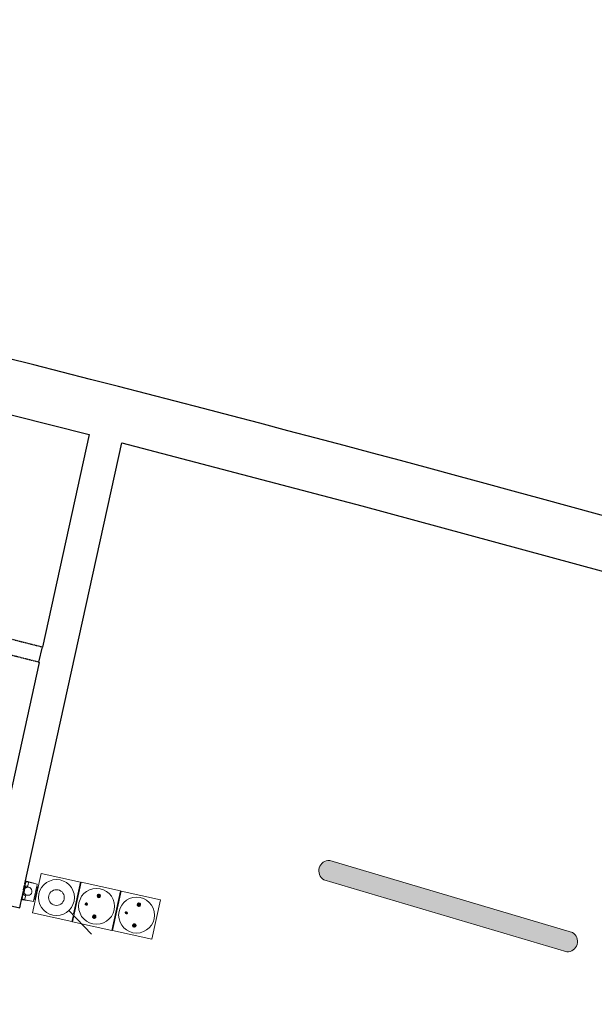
# Model space of a CAD drawing. Header units: millimetres. Extents: x -2845 to 74013, y -36085 to 13748.
# Tile 10 of 12: x 64715 to 67279, y -29614 to -25219. Entities that reach past the tile are written whole.
import ezdxf

# ---------------------------------------------------------------- set-up
doc = ezdxf.new("R2010")
doc.units = ezdxf.units.MM
doc.linetypes.add('Tiret', pattern=[2.5, 1.25, -1.25])
doc.linetypes.add('Tiret_2_', pattern=[2.5, 1.25, -1.25])
for name, color, linetype, lineweight in [('A-DETL-GENF', 7, 'Continuous', 18), ('A-DOOR', 7, 'Continuous', 25), ('A-WALL', 7, 'Continuous', 25), ('I-WALL', 7, 'Continuous', 25), ('INSTAL ELECTRIQUE', 7, 'Continuous', 18)]:
    doc.layers.add(name, color=color, linetype=linetype, lineweight=lineweight)
doc.layers.add('A-DOOR-HDLN', color=5, linetype='Tiret', lineweight=25, true_color=0x0000ff)

# ---------------------------------------------------------------- blocks, each defined once
blk = doc.blocks.new('Ouverture en rectangle - Ouverture en rectangle _80x207_-3421789-2021_015_1111_DCE_1_50_S1_CFO_GEN')
at = {"layer": 'A-DOOR-HDLN', "linetype": 'Tiret_2_'}
for p, q in [((-400, 35), (400, 35)), ((400, -35), (-400, -35))]:
    blk.add_line(p, q, dxfattribs=at)
blk = doc.blocks.new('B02_DC_STR_rvt-1-2021_015_1111_DCE_1_50_S1_CFO_GEN')
at = {"layer": 'A-WALL', "flags": 128}
for points in [[(8466.5, -26250.7), (9315.9, -26447.1), (10164, -26649.3), (11010.6, -26857.2), (11855.9, -27071)], [(12001.2, -27108.3), (13071.8, -27389.2), (14139.9, -27679.4), (15205.4, -27978.8), (16268.3, -28287.4), (17328.4, -28605.3), (18385.8, -28932.3), (19440.3, -29268.5), (20491.9, -29613.8)]]:
    blk.add_lwpolyline(points, dxfattribs=at)
at = {"layer": 'A-WALL'}
blk.add_arc((-19860.1, -150719.6), 127891.4, 71.44191, 78.903368, dxfattribs=at)
at = {"layer": 'I-WALL'}
for p, q in [((11568.8, -29076.7), (12001.2, -27108.3)), ((11855.9, -27071), (11647.6, -28019.1)), ((11646.2, -28018.7), (11629.1, -28086.6)), ((11647.6, -28019.1), (11646.2, -28018.7)), ((11632.6, -28087.5), (11399, -29150.8)), ((11629.1, -28086.6), (11632.6, -28087.5)), ((11563.2, -29102.5), (11567.6, -29082.2)), ((11545.5, -29183), (11556.4, -29133)), ((11557.7, -29127.5), (11562.1, -29107.3)), ((11399, -29150.8), (11545.5, -29183))]:
    blk.add_line(p, q, dxfattribs=at)
at = {"layer": 'A-DOOR', "color": 5, "lineweight": 25, "true_color": 0x0000ff, "rotation": 345.8164849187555}
blk.add_blockref('Ouverture en rectangle - Ouverture en rectangle _80x207_-3421789-2021_015_1111_DCE_1_50_S1_CFO_GEN', (11249.8, -27954.6), dxfattribs=at)
blk = doc.blocks.new('604_REGLETTE ETANCHE 120CM - 604_REGLETTE ETANCHE 120CM-6879838-2021_015_1111_DCE_1_50_S1_CFO_GEN')
at = {"layer": 'INSTAL ELECTRIQUE', "true_color": 0xf6d57a}
blk.add_hatch(color=41, dxfattribs=at).paths.add_polyline_path([(45, -565), (41, -575.4), (34.6, -584.5), (26.3, -591.9), (16.4, -597), (5.6, -599.7), (-5.6, -599.7), (-16.4, -597), (-26.3, -591.9), (-34.6, -584.5), (-41, -575.4), (-45, -565), (-45, 565), (-41, 575.4), (-34.6, 584.5), (-26.3, 591.9), (-16.4, 597), (-5.6, 599.7), (5.6, 599.7), (16.4, 597), (26.3, 591.9), (34.6, 584.5), (41, 575.4), (45, 565), (45, -500.7)])
at = {"layer": 'INSTAL ELECTRIQUE'}
for p, q in [((-45, -565), (-45, 565)), ((45, 565), (45, -565))]:
    blk.add_line(p, q, dxfattribs=at)
for centre, start, end in [((0, 553.6), 14.25, 165.75), ((0, -553.6), 194.25, 345.75)]:
    blk.add_arc(centre, 46.4, start, end, dxfattribs=at)
blk = doc.blocks.new('603_3POSTES_VERTICAUX_PLEXO - 603_3POSTES_VERTICAUX_PLEXO-7091303-2021_015_1111_DCE_1_50_S1_CFO_GEN')
at = {"layer": 'A-DETL-GENF'}
for points in [[(-4.3, -289), (-1.3, -291.3), (0, -291.5), (2.5, -290.8), (4.8, -287.8), (4.3, -284), (2.5, -282.2), (-1.3, -281.7), (-4.3, -284), (-4.8, -285.2)], [(-55, -335.5), (-54.3, -337.4), (-51.4, -340.3), (-47.5, -341.3), (-43.6, -340.3), (-42, -339), (-39.9, -335.5), (-39.7, -333.5), (-40.7, -329.6), (-43.6, -326.7), (-47.5, -325.7), (-49.5, -325.9), (-53, -328), (-55, -331.5)], [(39.9, -335.5), (40.7, -337.4), (43.6, -340.3), (47.5, -341.3), (51.4, -340.3), (53, -339), (55, -335.5), (55.3, -333.5), (54.3, -329.6), (51.4, -326.7), (47.5, -325.7), (45.5, -325.9), (42, -328), (39.9, -331.5)], [(-4.3, -472), (-1.3, -474.3), (0, -474.5), (2.5, -473.8), (4.8, -470.8), (4.3, -467), (2.5, -465.2), (-1.3, -464.7), (-4.3, -467), (-4.8, -468.2)], [(-55, -518.5), (-54.3, -520.4), (-51.4, -523.3), (-47.5, -524.3), (-43.6, -523.3), (-42, -522), (-39.9, -518.5), (-39.7, -516.5), (-40.7, -512.6), (-43.6, -509.7), (-47.5, -508.7), (-49.5, -508.9), (-53, -511), (-55, -514.5)], [(39.9, -518.5), (40.7, -520.4), (43.6, -523.3), (47.5, -524.3), (51.4, -523.3), (53, -522), (55, -518.5), (55.3, -516.5), (54.3, -512.6), (51.4, -509.7), (47.5, -508.7), (45.5, -508.9), (42, -511), (39.9, -514.5)]]:
    blk.add_hatch(color=256, dxfattribs=at).paths.add_polyline_path(points)
for p, q in [((-90, -60.5), (90, -60.5)), ((-90, -240.5), (-90, -60.5)), ((90, -60.5), (90, -240.5)), ((-44.4, -217.1), (-125.5, -338.8)), ((-65, -240.5), (-90, -240.5)), ((-90, -243.5), (90, -243.5)), ((-90, -423.5), (-90, -243.5)), ((90, -240.5), (-55, -240.5)), ((90, -243.5), (90, -423.5)), ((90, -423.5), (-90, -423.5)), ((-90, -426.5), (90, -426.5)), ((-90, -606.5), (-90, -426.5)), ((90, -426.5), (90, -606.5)), ((90, -606.5), (-90, -606.5))]:
    blk.add_line(p, q, dxfattribs=at)
for centre, radius in [((0, -150.5), 80), ((0, -150.5), 35), ((0, -333.5), 80), ((0, -286.5), 5), ((-47.5, -333.5), 7.82), ((47.5, -333.5), 7.82), ((0, -516.5), 80), ((0, -469.5), 5), ((-47.5, -516.5), 7.82), ((47.5, -516.5), 7.82)]:
    blk.add_circle(centre, radius, dxfattribs=at)
for centre, radius, start, end in [((0, -286.5), 5, 360, 180), ((0, -286.5), 5, 180, 360), ((-47.5, -333.5), 7.82, 360, 180), ((-47.5, -333.5), 7.82, 180, 360), ((47.5, -333.5), 7.82, 360, 180), ((47.5, -333.5), 7.82, 180, 360), ((0, -469.5), 5, 360, 180), ((0, -469.5), 5, 180, 360), ((-47.5, -516.5), 7.82, 360, 180), ((-47.5, -516.5), 7.82, 180, 360), ((47.5, -516.5), 7.82, 360, 180), ((47.5, -516.5), 7.82, 180, 360)]:
    blk.add_arc(centre, radius, start, end, dxfattribs=at)
blk = doc.blocks.new('Legrand_Plexo_boitier_vertical_3_postes_gris_069680L - Legrand_Plexo_boitier_vertical_3_postes_gris_069680L-7081495-2021_015_1111_DCE_1_50_S1_CFO_GEN')
at = {"layer": 'INSTAL ELECTRIQUE'}
for p, q in [((11561.4, -29119.9), (11567.8, -29090.7)), ((11567.9, -29090.7), (11561.5, -29119.9)), ((11569.1, -29075.6), (11567.3, -29083.4)), ((11567.6, -29082.2), (11567.3, -29083.4)), ((11567.6, -29082.2), (11567.3, -29083.4)), ((11567.6, -29082.2), (11567.3, -29083.4)), ((11567.6, -29082.2), (11567.3, -29083.4)), ((11567.6, -29082.2), (11567.3, -29083.4)), ((11567.3, -29083.4), (11569.3, -29083.8)), ((11567.3, -29083.4), (11569.3, -29083.8)), ((11567.3, -29083.4), (11569.3, -29083.8)), ((11567.8, -29090.7), (11569.7, -29081.9)), ((11567.9, -29090.7), (11567.8, -29090.7)), ((11569.1, -29075.6), (11568.8, -29076.7)), ((11569.1, -29075.6), (11568.8, -29076.7)), ((11569.1, -29075.6), (11568.8, -29076.7)), ((11569.1, -29075.6), (11568.8, -29076.7)), ((11569.1, -29075.6), (11568.8, -29076.7)), ((11571, -29076), (11569.1, -29075.6)), ((11571, -29076), (11569.1, -29075.6)), ((11571, -29076), (11569.1, -29075.6)), ((11571, -29075.9), (11569.7, -29081.9)), ((11571, -29075.9), (11572.5, -29069.5)), ((11573, -29067), (11572.5, -29069.5)), ((11572.7, -29068.2), (11572.9, -29067.3)), ((11573, -29067), (11573.7, -29064.3)), ((11584.9, -29068.9), (11573, -29067)), ((11586.2, -29067.7), (11573.7, -29064.3)), ((11608.5, -29073.6), (11576, -29064.8)), ((11581, -29091.1), (11582.4, -29084.7)), ((11581, -29091.1), (11582.2, -29085.8)), ((11581.4, -29084.5), (11581.1, -29086)), ((11581.4, -29084.5), (11582.9, -29078)), ((11584, -29077.4), (11582.4, -29084.7)), ((11584.3, -29071.6), (11582.9, -29078)), ((11584, -29077.4), (11585.4, -29071)), ((11584.3, -29071.6), (11584.9, -29068.9)), ((11586.1, -29068), (11584.9, -29068.9)), ((11586.1, -29068), (11585.4, -29071)), ((11586.1, -29091.5), (11585.9, -29091.4)), ((11623.8, -29078.2), (11586.1, -29068)), ((11620.5, -29093.1), (11621.8, -29087.1)), ((11623.2, -29080.7), (11621.8, -29087.1)), ((11623.2, -29080.7), (11623.8, -29078.2)), ((11557.9, -29126.3), (11556.2, -29134.2)), ((11556.4, -29133), (11556.2, -29134.2)), ((11556.4, -29133), (11556.2, -29134.2)), ((11556.4, -29133), (11556.2, -29134.2)), ((11556.4, -29133), (11556.2, -29134.2)), ((11556.4, -29133), (11556.2, -29134.2)), ((11556.2, -29134.2), (11558.1, -29134.6)), ((11556.2, -29134.2), (11558.1, -29134.6)), ((11556.2, -29134.2), (11558.1, -29134.6)), ((11556.7, -29141.1), (11558.1, -29134.7)), ((11557.9, -29126.3), (11557.7, -29127.5)), ((11557.9, -29126.3), (11557.7, -29127.5)), ((11557.9, -29126.3), (11557.7, -29127.5)), ((11557.9, -29126.3), (11557.7, -29127.5)), ((11557.9, -29126.3), (11557.7, -29127.5)), ((11559.9, -29126.8), (11557.9, -29126.3)), ((11559.9, -29126.8), (11557.9, -29126.3)), ((11559.9, -29126.8), (11557.9, -29126.3)), ((11559.4, -29128.7), (11558.1, -29134.7)), ((11559.4, -29128.7), (11561.4, -29119.9)), ((11561.4, -29119.9), (11561.5, -29119.9)), ((11563.4, -29101.5), (11561.9, -29108.3)), ((11562.1, -29107.3), (11561.9, -29108.3)), ((11562.1, -29107.3), (11561.9, -29108.3)), ((11561.9, -29108.1), (11561.9, -29108.3)), ((11561.9, -29108.3), (11563.8, -29108.7)), ((11561.9, -29108.3), (11563.8, -29108.7)), ((11563.4, -29101.5), (11563.2, -29102.5)), ((11563.4, -29101.5), (11563.2, -29102.5)), ((11565.3, -29101.9), (11563.4, -29101.5)), ((11563.4, -29101.5), (11563.4, -29101.6)), ((11565.3, -29101.9), (11563.4, -29101.5)), ((11569, -29096.8), (11565, -29114.9)), ((11569.7, -29137.8), (11571.2, -29131.3)), ((11572.1, -29131.5), (11570.5, -29138.8)), ((11571.5, -29129.7), (11571.2, -29131.3)), ((11572.1, -29131.5), (11573.6, -29125)), ((11572.4, -29130.2), (11573.5, -29125.1)), ((11578.2, -29126.8), (11578.3, -29126.9)), ((11620.5, -29093.1), (11610.2, -29139.8)), ((11555.8, -29145.9), (11556.2, -29143.6)), ((11555.8, -29145.9), (11568.5, -29148.1)), ((11556.7, -29141.1), (11556.2, -29143.6)), ((11556.2, -29143.3), (11556.4, -29142.2)), ((11556.2, -29143.6), (11567.7, -29146.9)), ((11558, -29146.8), (11591.2, -29152.4)), ((11567.7, -29146.9), (11568.3, -29144.2)), ((11567.7, -29146.9), (11568.5, -29148.2)), ((11569.7, -29137.8), (11568.3, -29144.2)), ((11569.1, -29145.2), (11568.5, -29148.2)), ((11568.5, -29148.2), (11607, -29154.7)), ((11569.1, -29145.2), (11570.5, -29138.8)), ((11607, -29154.7), (11607.5, -29152.2)), ((11608.9, -29145.8), (11607.5, -29152.2)), ((11608.9, -29145.8), (11610.2, -29139.8))]:
    blk.add_line(p, q, dxfattribs=at)
for centre, major_axis, start_param, end_param in [((11582.2, -29109.2), (3.9, 17.7), 2.109282, 7.315496), ((11582, -29109.1), (5, 22.7), 0.779922, 0.872345), ((11582.1, -29109.1), (5, 22.7), 0.212914, 0.872345), ((11582.2, -29109.2), (3.9, 17.7), 0.279973, 0.781531), ((11582, -29109.1), (5, 22.7), 2.269248, 2.36167), ((11582.1, -29109.1), (5, 22.7), 2.269248, 2.928679), ((11582.2, -29109.2), (3.9, 17.7), 2.360061, 2.86162)]:
    blk.add_ellipse(centre, major_axis=major_axis, ratio=0.998781, start_param=start_param, end_param=end_param, dxfattribs=at)
blk = doc.blocks.new('Legrand_Plexo_composable_poussoir_NO_gris_069540L - Legrand_Plexo_composable_poussoir_NO_gris_069540L-7081480-2021_015_1111_DCE_1_50_S1_CFO_GEN')
at = {"layer": 'INSTAL ELECTRIQUE'}
for p, q in [((11625.9, -29090.4), (11621.3, -29089.4)), ((11621.4, -29088.9), (11625.9, -29090.4)), ((11625.5, -29093.6), (11625.9, -29090.4)), ((11615, -29141.4), (11625.5, -29093.6)), ((11609.4, -29144), (11614, -29144.5)), ((11609.5, -29143.5), (11614, -29144.5)), ((11614, -29144.5), (11615, -29141.4))]:
    blk.add_line(p, q, dxfattribs=at)
blk = doc.blocks.new('Legrand_Plexo_composable_prise_FB_gris_069551L - Legrand_Plexo_composable_prise_FB_gris_069551L-7081481-2021_015_1111_DCE_1_50_S1_CFO_GEN')
at = {"layer": 'INSTAL ELECTRIQUE'}
for p, q in [((11621.8, -29088.4), (11621.7, -29089)), ((11625, -29096.7), (11615.9, -29138.5)), ((11615.9, -29138.5), (11625, -29096.7)), ((11625, -29096.7), (11615.9, -29138.5)), ((11625.1, -29096.5), (11625, -29096.4)), ((11625.6, -29093.9), (11625.1, -29096.5)), ((11625.1, -29096.5), (11625.6, -29093.9)), ((11625.6, -29093.9), (11625.1, -29096.5)), ((11625.8, -29093.2), (11625.6, -29093.9)), ((11625.6, -29093.9), (11625.8, -29093.2)), ((11625.8, -29093.2), (11625.6, -29093.9)), ((11609.4, -29144.6), (11609.5, -29144.7)), ((11609.5, -29144.7), (11609.4, -29144.6)), ((11609.6, -29144), (11609.5, -29144.7)), ((11615.1, -29141.9), (11615.3, -29141.2)), ((11615.3, -29141.2), (11615.1, -29141.9)), ((11615.3, -29141.2), (11615.1, -29141.9)), ((11615.3, -29141.2), (11615.8, -29138.7)), ((11615.8, -29138.7), (11615.3, -29141.2)), ((11615.8, -29138.7), (11615.3, -29141.2)), ((11615.7, -29138.4), (11615.9, -29138.5)), ((11615.7, -29138.4), (11615.9, -29138.5)), ((11615.8, -29138.7), (11615.7, -29138.6)), ((11615.8, -29138.7), (11615.7, -29138.6))]:
    blk.add_line(p, q, dxfattribs=at)
at = {"layer": 'INSTAL ELECTRIQUE', "flags": 128}
blk.add_lwpolyline([(11615.7, -29138.6), (11615.7, -29138.6), (11615.8, -29138.7)], dxfattribs=at)
at = {"layer": 'INSTAL ELECTRIQUE'}
for points in [[(11624.6, -29089.9), (11624.3, -29089.5), (11623.4, -29088.9), (11622.4, -29088.5), (11621.8, -29088.4)], [(11625.8, -29093.2), (11625.8, -29093), (11625.8, -29092.7), (11625.8, -29092.3), (11625.7, -29092.2)], [(11624.9, -29096.6), (11625, -29096.7), (11625, -29096.7), (11625, -29096.7)], [(11625.6, -29093.9), (11625.7, -29093.8), (11625.7, -29093.7), (11625.6, -29093.6)], [(11625.8, -29092.3), (11625.8, -29092.4), (11625.8, -29092.7), (11625.8, -29093), (11625.8, -29093.2)], [(11614.6, -29142.8), (11614.7, -29142.7), (11614.9, -29142.4), (11615, -29142.1), (11615.1, -29141.9)], [(11615.1, -29141.9), (11615, -29142.1), (11614.9, -29142.4), (11614.7, -29142.6), (11614.7, -29142.8)], [(11614.8, -29142.8), (11614.9, -29142.5), (11615, -29142.2), (11615.1, -29141.9)], [(11615.1, -29141.5), (11615.2, -29141.4), (11615.2, -29141.3), (11615.3, -29141.2)], [(11615.9, -29138.5), (11615.9, -29138.5), (11615.8, -29138.5), (11615.7, -29138.4)]]:
    blk.add_open_spline(points, degree=3, dxfattribs=at)
for points, knots in [([(11625.8, -29093.2), (11625.9, -29092.9), (11625.9, -29092.4), (11625.8, -29091.9), (11625.8, -29091.7)], [0, 0, 0, 0, 0.1428571, 0.2496068, 0.2496068, 0.2496068, 0.2496068]), ([(11609.5, -29144.7), (11610.2, -29144.8), (11611.3, -29144.9), (11612.3, -29144.6), (11612.6, -29144.5)], [0, 0, 0, 0, 0.2857143, 0.4285714, 0.4285714, 0.4285714, 0.4285714])]:
    blk.add_open_spline(points, degree=3, knots=knots, dxfattribs=at)
blk = doc.blocks.new('Legrand_Plexo_composable_prise_FB_gris_069551L - Legrand_Plexo_composable_prise_FB_gris_069551L-V5-2021_015_1111_DCE_1_50_S1_CFO_GEN')
at = {"layer": 'INSTAL ELECTRIQUE'}
blk.add_open_spline([(11625.9, -29092.3), (11625.9, -29092.1), (11625.8, -29091.9), (11625.8, -29091.7)], degree=3, dxfattribs=at)
blk = doc.blocks.new('B02_ELE_rvt-1-2021_015_1111_DCE_1_50_S1_CFO_GEN')
at = {"layer": 'INSTAL ELECTRIQUE', "lineweight": 18, "extrusion": (0, 0, -1), "rotation": 286.5445115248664}
blk.add_blockref('604_REGLETTE ETANCHE 120CM - 604_REGLETTE ETANCHE 120CM-6879838-2021_015_1111_DCE_1_50_S1_CFO_GEN', (-13457.5, -29175.5), dxfattribs=at)
at = {"layer": 'INSTAL ELECTRIQUE', "lineweight": 18, "rotation": 77.60999981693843}
blk.add_blockref('603_3POSTES_VERTICAUX_PLEXO - 603_3POSTES_VERTICAUX_PLEXO-7091303-2021_015_1111_DCE_1_50_S1_CFO_GEN', (11562.6, -29104.9), dxfattribs=at)
at = {"layer": 'INSTAL ELECTRIQUE', "lineweight": 18}
for name in ['Legrand_Plexo_boitier_vertical_3_postes_gris_069680L - Legrand_Plexo_boitier_vertical_3_postes_gris_069680L-7081495-2021_015_1111_DCE_1_50_S1_CFO_GEN', 'Legrand_Plexo_composable_prise_FB_gris_069551L - Legrand_Plexo_composable_prise_FB_gris_069551L-7081481-2021_015_1111_DCE_1_50_S1_CFO_GEN', 'Legrand_Plexo_composable_poussoir_NO_gris_069540L - Legrand_Plexo_composable_poussoir_NO_gris_069540L-7081480-2021_015_1111_DCE_1_50_S1_CFO_GEN', 'Legrand_Plexo_composable_prise_FB_gris_069551L - Legrand_Plexo_composable_prise_FB_gris_069551L-V5-2021_015_1111_DCE_1_50_S1_CFO_GEN']:
    blk.add_blockref(name, (0, 0), dxfattribs=at)

msp = doc.modelspace()

# ---------------------------------------------------------------- block references
at = {"lineweight": 5}
for name in ['B02_DC_STR_rvt-1-2021_015_1111_DCE_1_50_S1_CFO_GEN', 'B02_ELE_rvt-1-2021_015_1111_DCE_1_50_S1_CFO_GEN']:
    msp.add_blockref(name, (53169.3, 0), dxfattribs=at)

doc.saveas('drawing.dxf')
